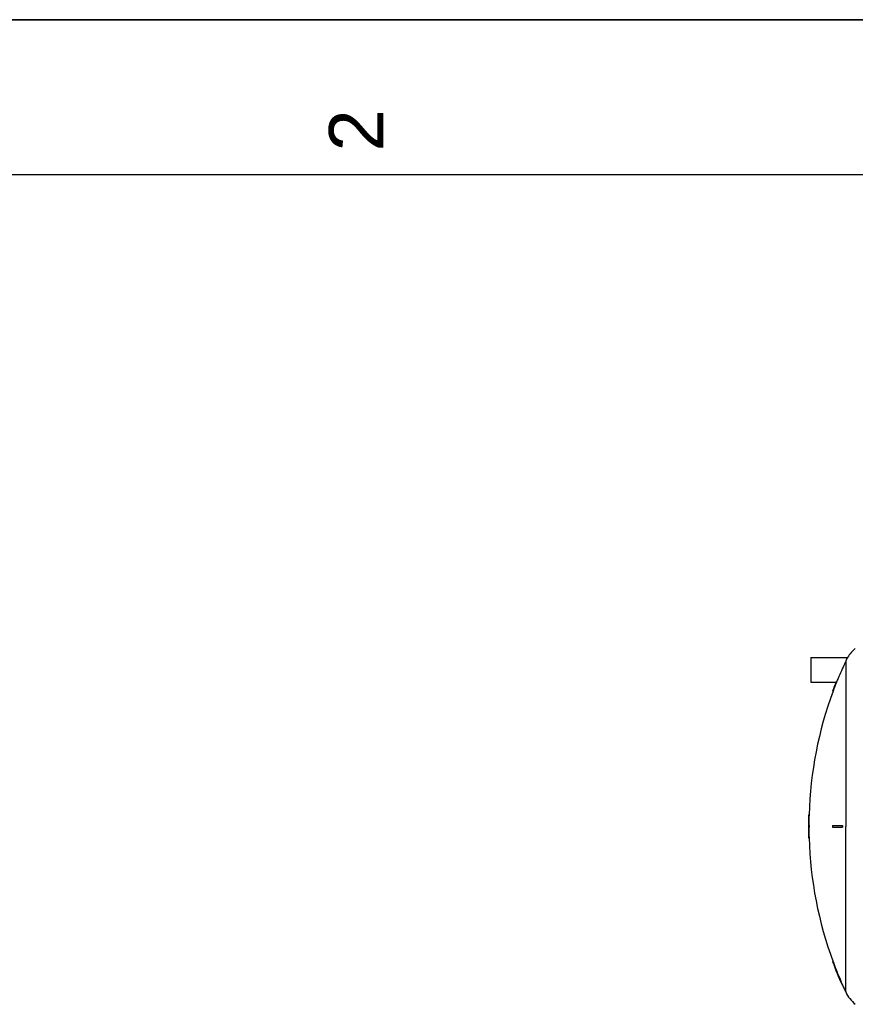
# Model space of a CAD drawing. Header units: millimetres. Extents: x 0 to 297, y 0 to 210.
# Tile 13 of 26: x 164 to 218, y 147 to 210. Entities that reach past the tile are written whole.
import ezdxf

# ---------------------------------------------------------------- set-up
doc = ezdxf.new("R2010")
doc.units = ezdxf.units.MM
doc.header["$LTSCALE"] = 16.335
doc.layers.get('0').update_dxf_attribs({"linetype": 'CONTINUOUS'})
doc.layers.add('AXES_REF', color=7, linetype='CONTINUOUS')
doc.layers.add('SURFACES', color=7, linetype='CONTINUOUS')
doc.styles.add('TEXTSTYLE_2', font='arial.ttf')

# ---------------------------------------------------------------- blocks, each defined once
blk = doc.blocks.new('MARGEA4_BL0', base_point=(148.514, 105.014))
at = {"color": 7, "linetype": 'Continuous'}
for p, q in [((297.014, 210.014), (0.014, 210.014)), ((287.014, 200.014), (10.014, 200.014))]:
    blk.add_line(p, q, dxfattribs=at)
at = {"color": 5, "linetype": 'Continuous', "style": 'TEXTSTYLE_2', "oblique": 0.00002}
blk.add_text('2', height=3.5, rotation=90, dxfattribs=at).set_placement((187.389, 201.514))

msp = doc.modelspace()

# ---------------------------------------------------------------- linework, layer by layer
at = {"color": 7, "linetype": 'Continuous'}
for p, q in [((0, 210), (297, 210)), ((217.345, 168.895), (217.344, 168.895)), ((216.63, 167.297), (216.598, 167.297)), ((216.631, 167.298), (216.63, 167.297)), ((216.378, 166.722), (216.41, 166.722)), ((214.83, 158.747), (214.861, 158.747)), ((214.819, 158.047), (214.861, 158.047)), ((214.819, 157.947), (214.861, 157.947)), ((216.378, 158.047), (217.019, 158.047)), ((216.378, 157.947), (217.019, 157.947)), ((214.83, 157.247), (214.861, 157.247)), ((216.378, 149.272), (216.41, 149.272)), ((216.987, 147.772), (217.019, 147.772))]:
    msp.add_line(p, q, dxfattribs=at)
at = {"color": 9, "linetype": 'Continuous'}
msp.add_line((217.225, 168.657), (217.225, 157.997), dxfattribs=at)
at = {"color": 7, "linetype": 'Continuous'}
for radius, start, end in [(25.203, 158.3473, 159.746), (25.173, 158.32019, 159.72081), (25.203, 178.29475, 179.88633), (25.173, 178.29272, 179.8862), (25.203, 180.11367, 181.70525), (25.192, 179.88628, 180.11372), (25.173, 180.1138, 181.70728), (25.162, 179.88615, 180.11385), (23.645, 179.87884, 180.12116), (23.036, 179.87564, 180.12436), (23.003, 179.87546, 180.12454), (25.203, 200.254, 203.93488), (25.173, 200.27919, 203.96519)]:
    msp.add_arc((240.023, 157.997), radius, start, end, dxfattribs=at)
for points, knots in [([(217.344, 168.895), (217.341, 168.889), (217.298, 168.811), (217.258, 168.732), (217.225, 168.657)], [0, 0, 0, 0, 0.081261, 1, 1, 1, 1]), ([(217.225, 168.657), (217.168, 168.528), (216.968, 168.076), (216.771, 167.623), (216.631, 167.298)], [0, 0, 0, 0, 0.285538, 1, 1, 1, 1])]:
    msp.add_open_spline(points, degree=3, knots=knots, dxfattribs=at)
at = {"layer": 'AXES_REF', "color": 7, "linetype": 'Continuous'}
for p, q in [((214.984, 168.895), (214.984, 167.295)), ((214.984, 168.895), (217.345, 168.895)), ((214.984, 167.295), (216.597, 167.295))]:
    msp.add_line(p, q, dxfattribs=at)
at = {"layer": 'AXES_REF', "color": 9, "linetype": 'Continuous'}
msp.add_line((217.225, 147.322), (217.225, 157.997), dxfattribs=at)
at = {"layer": 'AXES_REF', "color": 7, "linetype": 'Continuous'}
for centre, radius, start, end in [((219.308, 167.697), 2.3, 129.48968, 148.6094), ((240.023, 157.997), 25.174, 159.72085, 178.29272), ((240.023, 157.997), 25.174, 181.70728, 200.27915), ((240.023, 157.997), 25.174, 203.96514, 205.09189), ((219.308, 148.297), 2.3, 205.09189, 230.51032)]:
    msp.add_arc(centre, radius, start, end, dxfattribs=at)
at = {"layer": 'SURFACES', "color": 7, "linetype": 'Continuous'}
msp.add_arc((240.023, 157.997), 25.204, 179.88633, 180.11366, dxfattribs=at)

# ---------------------------------------------------------------- block references
at = {"color": 2, "linetype": 'Continuous'}
msp.add_blockref('MARGEA4_BL0', (148.514, 105.014), dxfattribs=at)

doc.saveas('drawing.dxf')
